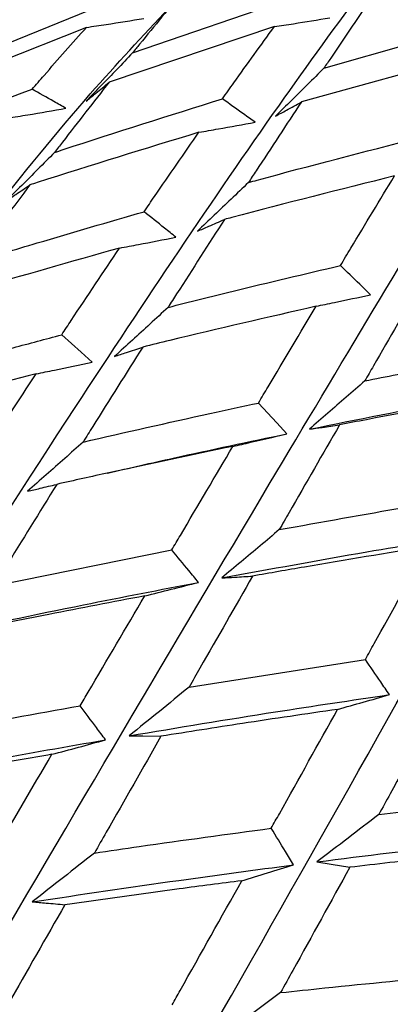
# Model space of a CAD drawing. Header units: millimetres. Extents: x 73 to 180, y 34 to 171.
# Tile 35 of 59: x 103.166 to 103.941, y 136.671 to 138.729. Entities that reach past the tile are written whole.
import ezdxf

# ---------------------------------------------------------------- set-up
doc = ezdxf.new("R2010")
doc.units = ezdxf.units.MM

msp = doc.modelspace()

# ---------------------------------------------------------------- linework, layer by layer
at = {"color": 7, "linetype": 'Continuous', "lineweight": 25}
for p, q in [((103.4023, 138.6597), (103.7451, 138.7776)), ((103.0172, 138.6293), (103.3547, 138.7666)), ((103.3058, 138.713), (102.9655, 138.5775)), ((103.6987, 138.7145), (103.3533, 138.5983)), ((103.8025, 138.6279), (104.1488, 138.7266)), ((104.1038, 138.654), (103.7553, 138.5571)), ((103.1129, 137.5455), (103.4843, 137.6208)), ((103.5203, 137.3339), (103.889, 137.3918)), ((103.9171, 137.0678), (104.2813, 137.1097))]:
    msp.add_line(p, q, dxfattribs=at)
at = {"color": 7, "linetype": 'Continuous', "lineweight": 25, "flags": 128}
for points in [[(103.3178, 138.0134), (103.2948, 138.034), (103.2541, 138.0705)], [(103.725, 137.8634), (103.7036, 137.8867), (103.6657, 137.9279)], [(103.3952, 137.2324), (103.4237, 137.2319), (103.4617, 137.2314)], [(103.7879, 136.9689), (103.8172, 136.964), (103.8564, 136.9574)]]:
    msp.add_lwpolyline(points, dxfattribs=at)
at = {"color": 7, "linetype": 'Continuous', "lineweight": 25}
for points, knots in [([(97.7305, 115.257), (97.8733, 115.3779), (98.2139, 115.6663), (98.7637, 116.1348), (99.3518, 116.6446), (99.9008, 117.1323), (100.4057, 117.5952), (100.8683, 118.0351), (101.2934, 118.4568), (101.6866, 118.8657), (102.0535, 119.2678), (102.4109, 119.683), (102.7613, 120.1187), (103.1054, 120.5827), (103.4325, 121.0661), (103.7443, 121.5778), (104.0412, 122.1278), (104.3222, 122.7283), (104.5716, 123.3625), (104.7841, 124.0252), (104.9549, 124.7036), (105.0849, 125.4081), (105.171, 126.1291), (105.2126, 126.859), (105.2105, 127.5924), (105.166, 128.3256), (105.0809, 129.0556), (104.957, 129.7791), (104.7965, 130.492), (104.603, 131.1875), (104.3839, 131.8504), (104.1571, 132.4454), (103.9391, 132.9567), (103.6786, 133.5167), (103.3523, 134.1477), (103.0151, 134.7229), (102.7097, 135.2024), (102.4359, 135.6067), (102.0924, 136.0758), (101.7135, 136.5533), (101.2973, 137.0352), (100.8482, 137.5115), (100.3687, 137.9754), (99.8612, 138.4216), (99.3275, 138.8455), (98.7696, 139.2433), (98.1892, 139.6116), (97.588, 139.9474), (96.9687, 140.2474), (96.3348, 140.5086), (95.6921, 140.7283), (95.0482, 140.9046), (94.412, 141.0376), (93.7922, 141.1292), (93.1944, 141.1837), (92.6197, 141.2064), (92.0656, 141.2023), (91.5264, 141.1752), (90.996, 141.1279), (90.4683, 141.0623), (89.9371, 140.979), (89.3957, 140.8784), (88.8362, 140.7595), (88.251, 140.6211), (87.6327, 140.4616), (86.9749, 140.2797), (86.2741, 140.0747), (85.5356, 139.8495), (84.8888, 139.6468), (84.5035, 139.5251), (84.3627, 139.4806)], [0, 0, 0, 0, 0.016658, 0.039751, 0.061072, 0.08039, 0.097706, 0.113257, 0.127342, 0.140262, 0.152305, 0.163742, 0.176032, 0.188131, 0.200355, 0.212942, 0.226226, 0.240533, 0.256144, 0.271236, 0.286996, 0.303155, 0.319489, 0.335852, 0.352148, 0.368349, 0.384437, 0.40039, 0.416172, 0.431703, 0.446786, 0.460807, 0.472249, 0.482079, 0.49997, 0.517206, 0.524281, 0.536011, 0.548195, 0.56127, 0.574915, 0.589007, 0.603445, 0.618161, 0.633102, 0.64823, 0.663508, 0.6789, 0.69436, 0.709795, 0.725081, 0.740038, 0.754456, 0.768158, 0.781073, 0.793265, 0.8049, 0.816198, 0.827403, 0.838746, 0.850419, 0.862686, 0.875813, 0.890076, 0.90576, 0.92314, 0.942447, 0.963758, 0.986764, 1, 1, 1, 1]), ([(102.2184, 136.196), (102.3681, 136.4481), (102.7414, 137.0771), (103.2364, 137.8551), (103.7043, 138.5538), (103.9484, 138.88), (104.0651, 139.036)], [0, 0, 0, 0, 0.216403, 0.539662, 0.779765, 1, 1, 1, 1]), ([(102.5779, 135.8644), (102.7401, 136.144), (103.1355, 136.8253), (103.6438, 137.6854), (104.11, 138.4637), (104.3441, 138.8433), (104.456, 139.0248)], [0, 0, 0, 0, 0.223034, 0.543558, 0.781628, 1, 1, 1, 1]), ([(102.9204, 135.4941), (103.0958, 135.7968), (103.5169, 136.5236), (104.0452, 137.4594), (104.5184, 138.3138), (104.748, 138.7458), (104.8578, 138.9525)], [0, 0, 0, 0, 0.2275204, 0.5461936, 0.7828892, 1, 1, 1, 1]), ([(103.2395, 135.0903), (103.4288, 135.4119), (103.8791, 136.1767), (104.4343, 137.1805), (104.923, 138.1065), (105.1536, 138.5892), (105.264, 138.8201)], [0, 0, 0, 0, 0.230342, 0.547851, 0.783682, 1, 1, 1, 1]), ([(103.5102, 138.7908), (103.4792, 138.7536), (103.4435, 138.7107), (103.4071, 138.6657), (103.4023, 138.6597)], [0, 0, 0, 0, 0.866157, 1, 1, 1, 1]), ([(103.9059, 138.7807), (103.8763, 138.7372), (103.8421, 138.687), (103.8072, 138.6349), (103.8025, 138.6279)], [0, 0, 0, 0, 0.866157, 1, 1, 1, 1]), ([(101.8497, 136.4841), (101.9871, 136.7051), (102.3418, 137.2757), (102.8286, 137.9619), (103.2335, 138.492), (103.4237, 138.6951), (103.4779, 138.753)], [0, 0, 0, 0, 0.2366389, 0.6110278, 0.8891064, 1, 1, 1, 1]), ([(103.3058, 138.713), (103.3196, 138.715), (103.3597, 138.721), (103.3997, 138.7274), (103.4259, 138.7316)], [0, 0, 0, 0, 0.345121, 1, 1, 1, 1]), ([(103.6987, 138.7145), (103.712, 138.7166), (103.7507, 138.7225), (103.7893, 138.7289), (103.8146, 138.7331)], [0, 0, 0, 0, 0.345121, 1, 1, 1, 1]), ([(103.1923, 138.5837), (103.2006, 138.5933), (103.2386, 138.6376), (103.2763, 138.6799), (103.3058, 138.713)], [0, 0, 0, 0, 0.217429, 1, 1, 1, 1]), ([(103.5902, 138.5637), (103.5981, 138.5749), (103.6346, 138.6263), (103.6705, 138.6758), (103.6987, 138.7145)], [0, 0, 0, 0, 0.217429, 1, 1, 1, 1]), ([(103.4023, 138.6597), (103.3913, 138.6481), (103.3591, 138.6142), (103.3266, 138.581), (103.3052, 138.5591)], [0, 0, 0, 0, 0.3413609, 1, 1, 1, 1]), ([(103.5297, 134.6593), (103.7336, 134.9952), (104.2164, 135.7902), (104.805, 136.8532), (105.3174, 137.8449), (105.5548, 138.3759), (105.6683, 138.6299)], [0, 0, 0, 0, 0.23178, 0.548696, 0.784086, 1, 1, 1, 1]), ([(103.8025, 138.6279), (103.791, 138.6164), (103.7574, 138.5826), (103.7236, 138.5494), (103.7013, 138.5275)], [0, 0, 0, 0, 0.341361, 1, 1, 1, 1]), ([(103.3533, 138.5983), (103.3208, 138.5571), (103.283, 138.5089), (103.2446, 138.4587), (103.2391, 138.4516)], [0, 0, 0, 0, 0.856911, 1, 1, 1, 1]), ([(103.3052, 138.5591), (103.3119, 138.5645), (103.3279, 138.5776), (103.344, 138.5907), (103.3533, 138.5983)], [0, 0, 0, 0, 0.4197134, 1, 1, 1, 1]), ([(102.8457, 138.4523), (102.8517, 138.4547), (102.9668, 138.4995), (103.0826, 138.5427), (103.1923, 138.5837)], [0, 0, 0, 0, 0.052522, 1, 1, 1, 1]), ([(103.263, 138.5439), (103.2546, 138.5486), (103.231, 138.5619), (103.2075, 138.5752), (103.1923, 138.5837)], [0, 0, 0, 0, 0.355893, 1, 1, 1, 1]), ([(103.2391, 138.4516), (103.2452, 138.4536), (103.3619, 138.492), (103.4791, 138.5288), (103.5902, 138.5637)], [0, 0, 0, 0, 0.052522, 1, 1, 1, 1]), ([(103.6586, 138.5147), (103.6505, 138.5205), (103.6277, 138.5368), (103.6048, 138.5532), (103.5902, 138.5637)], [0, 0, 0, 0, 0.3558927, 1, 1, 1, 1]), ([(103.1412, 138.5234), (103.1552, 138.5256), (103.1958, 138.5322), (103.2364, 138.5393), (103.263, 138.5439)], [0, 0, 0, 0, 0.345901, 1, 1, 1, 1]), ([(103.7553, 138.5571), (103.7239, 138.5096), (103.6873, 138.4542), (103.6499, 138.397), (103.6446, 138.3888)], [0, 0, 0, 0, 0.856911, 1, 1, 1, 1]), ([(103.7013, 138.5275), (103.7089, 138.5316), (103.7268, 138.5415), (103.7448, 138.5513), (103.7553, 138.5571)], [0, 0, 0, 0, 0.4197134, 1, 1, 1, 1]), ([(103.541, 138.4938), (103.5545, 138.4961), (103.5937, 138.5028), (103.6329, 138.51), (103.6586, 138.5147)], [0, 0, 0, 0, 0.345901, 1, 1, 1, 1]), ([(103.541, 138.4938), (103.4282, 138.4593), (103.3102, 138.4231), (103.1928, 138.3854), (103.1876, 138.3837)], [0, 0, 0, 0, 0.956081, 1, 1, 1, 1]), ([(103.4264, 138.3277), (103.4337, 138.3384), (103.4722, 138.3949), (103.5102, 138.4495), (103.541, 138.4938)], [0, 0, 0, 0, 0.189387, 1, 1, 1, 1]), ([(103.6446, 138.3888), (103.6508, 138.3904), (103.7683, 138.4226), (103.8863, 138.453), (103.9981, 138.4818)], [0, 0, 0, 0, 0.052522, 1, 1, 1, 1]), ([(103.2391, 138.4516), (103.2275, 138.4398), (103.1934, 138.4054), (103.1591, 138.3716), (103.1366, 138.3493)], [0, 0, 0, 0, 0.341497, 1, 1, 1, 1]), ([(103.9499, 138.4026), (103.8364, 138.3741), (103.7178, 138.3443), (103.5995, 138.3128), (103.5943, 138.3115)], [0, 0, 0, 0, 0.956081, 1, 1, 1, 1]), ([(103.8369, 138.2153), (103.8441, 138.2273), (103.8822, 138.2908), (103.9196, 138.3525), (103.9499, 138.4026)], [0, 0, 0, 0, 0.189387, 1, 1, 1, 1]), ([(103.1876, 138.3837), (103.1537, 138.3384), (103.1138, 138.2851), (103.0734, 138.2298), (103.0673, 138.2214)], [0, 0, 0, 0, 0.848139, 1, 1, 1, 1]), ([(103.1366, 138.3493), (103.1437, 138.3541), (103.1607, 138.3656), (103.1777, 138.377), (103.1876, 138.3837)], [0, 0, 0, 0, 0.4215453, 1, 1, 1, 1]), ([(103.6446, 138.3888), (103.6325, 138.3771), (103.597, 138.3428), (103.5613, 138.3092), (103.5378, 138.287)], [0, 0, 0, 0, 0.3414968, 1, 1, 1, 1]), ([(103.7866, 134.2081), (104.0055, 134.5534), (104.5234, 135.3701), (105.1514, 136.4826), (105.6955, 137.5334), (105.9449, 138.1092), (106.0643, 138.3846)], [0, 0, 0, 0, 0.231986, 0.548817, 0.784144, 1, 1, 1, 1]), ([(103.0673, 138.2214), (103.1124, 138.2351), (103.2318, 138.2715), (103.3517, 138.3061), (103.4264, 138.3277)], [0, 0, 0, 0, 0.377594, 1, 1, 1, 1]), ([(103.4928, 138.2745), (103.4849, 138.2808), (103.4627, 138.2986), (103.4406, 138.3163), (103.4264, 138.3277)], [0, 0, 0, 0, 0.3574646, 1, 1, 1, 1]), ([(103.5943, 138.3115), (103.5612, 138.2601), (103.5222, 138.1996), (103.4824, 138.1373), (103.4764, 138.1278)], [0, 0, 0, 0, 0.848139, 1, 1, 1, 1]), ([(103.5378, 138.287), (103.5458, 138.2904), (103.5646, 138.2986), (103.5834, 138.3067), (103.5943, 138.3115)], [0, 0, 0, 0, 0.4215453, 1, 1, 1, 1]), ([(103.3749, 138.2517), (103.3882, 138.2542), (103.4275, 138.2615), (103.4668, 138.2693), (103.4928, 138.2745)], [0, 0, 0, 0, 0.339657, 1, 1, 1, 1]), ([(103.3749, 138.2517), (103.2731, 138.223), (103.1525, 138.1889), (103.0324, 138.1532), (103.0137, 138.1476)], [0, 0, 0, 0, 0.84432, 1, 1, 1, 1]), ([(103.2541, 138.0705), (103.2608, 138.0805), (103.3014, 138.1421), (103.3414, 138.2018), (103.3749, 138.2517)], [0, 0, 0, 0, 0.163703, 1, 1, 1, 1]), ([(103.4764, 138.1278), (103.5217, 138.1392), (103.6417, 138.1693), (103.762, 138.1976), (103.8369, 138.2153)], [0, 0, 0, 0, 0.377594, 1, 1, 1, 1]), ([(103.8995, 138.1542), (103.8921, 138.1614), (103.8712, 138.1818), (103.8503, 138.2022), (103.8369, 138.2153)], [0, 0, 0, 0, 0.357465, 1, 1, 1, 1]), ([(104.0057, 138.1784), (103.9727, 138.1212), (103.9337, 138.0537), (103.8939, 137.9846), (103.8878, 137.9741)], [0, 0, 0, 0, 0.848139, 1, 1, 1, 1]), ([(103.7859, 138.1301), (103.7988, 138.1327), (103.8366, 138.1405), (103.8745, 138.1487), (103.8995, 138.1542)], [0, 0, 0, 0, 0.3396566, 1, 1, 1, 1]), ([(103.4764, 138.1278), (103.4639, 138.1162), (103.4267, 138.0818), (103.3895, 138.0479), (103.3648, 138.0254)], [0, 0, 0, 0, 0.336822, 1, 1, 1, 1]), ([(103.7859, 138.1301), (103.6838, 138.1066), (103.5629, 138.0788), (103.4424, 138.0494), (103.4236, 138.0448)], [0, 0, 0, 0, 0.84432, 1, 1, 1, 1]), ([(103.6657, 137.9279), (103.6723, 137.9391), (103.7128, 138.0075), (103.7526, 138.0743), (103.7859, 138.1301)], [0, 0, 0, 0, 0.163703, 1, 1, 1, 1]), ([(102.8876, 137.9703), (102.9759, 137.9949), (103.0979, 138.029), (103.2203, 138.0615), (103.2541, 138.0705)], [0, 0, 0, 0, 0.723515, 1, 1, 1, 1]), ([(103.4236, 138.0448), (103.3889, 137.9898), (103.3475, 137.9243), (103.3055, 137.8571), (103.2987, 137.8463)], [0, 0, 0, 0, 0.83894, 1, 1, 1, 1]), ([(103.3648, 138.0254), (103.3731, 138.0282), (103.3927, 138.0346), (103.4123, 138.0411), (103.4236, 138.0448)], [0, 0, 0, 0, 0.425235, 1, 1, 1, 1]), ([(103.8878, 137.9741), (103.9331, 137.9831), (104.053, 138.0071), (104.1731, 138.0295), (104.2478, 138.0434)], [0, 0, 0, 0, 0.377594, 1, 1, 1, 1]), ([(103.2005, 137.9889), (103.2134, 137.9915), (103.2524, 137.9994), (103.2915, 138.0078), (103.3178, 138.0134)], [0, 0, 0, 0, 0.32941, 1, 1, 1, 1]), ([(103.2005, 137.9889), (103.114, 137.9664), (102.9911, 137.9344), (102.8686, 137.9009), (102.8323, 137.8909)], [0, 0, 0, 0, 0.703975, 1, 1, 1, 1]), ([(103.0734, 137.7929), (103.0793, 137.8021), (103.1221, 137.8685), (103.1642, 137.9332), (103.2005, 137.9889)], [0, 0, 0, 0, 0.139085, 1, 1, 1, 1]), ([(103.772, 137.8731), (103.8721, 137.8933), (104.0498, 137.9291), (104.2278, 137.9612), (104.3057, 137.9753)], [0, 0, 0, 0, 0.562871, 1, 1, 1, 1]), ([(103.8878, 137.9741), (103.8749, 137.9626), (103.8363, 137.9287), (103.7977, 137.8953), (103.772, 137.8731)], [0, 0, 0, 0, 0.336822, 1, 1, 1, 1]), ([(104.1963, 137.9493), (104.0945, 137.9309), (103.974, 137.9092), (103.8536, 137.8857), (103.8349, 137.8821)], [0, 0, 0, 0, 0.84432, 1, 1, 1, 1]), ([(103.2987, 137.8463), (103.3871, 137.8665), (103.5094, 137.8944), (103.6318, 137.9207), (103.6657, 137.9279)], [0, 0, 0, 0, 0.723515, 1, 1, 1, 1]), ([(103.8349, 137.8821), (103.7999, 137.8214), (103.7583, 137.749), (103.7158, 137.6751), (103.709, 137.6632)], [0, 0, 0, 0, 0.83894, 1, 1, 1, 1]), ([(103.772, 137.8731), (103.7809, 137.8744), (103.8019, 137.8774), (103.8228, 137.8804), (103.8349, 137.8821)], [0, 0, 0, 0, 0.425235, 1, 1, 1, 1]), ([(103.2987, 137.8463), (103.286, 137.8349), (103.2473, 137.8003), (103.2086, 137.7663), (103.1827, 137.7435)], [0, 0, 0, 0, 0.329633, 1, 1, 1, 1]), ([(103.3499, 137.7815), (103.3957, 137.792), (103.5206, 137.8207), (103.6458, 137.8469), (103.725, 137.8634)], [0, 0, 0, 0, 0.36706, 1, 1, 1, 1]), ([(103.612, 137.8373), (103.6244, 137.8401), (103.662, 137.8485), (103.6997, 137.8575), (103.725, 137.8634)], [0, 0, 0, 0, 0.3294102, 1, 1, 1, 1]), ([(103.612, 137.8373), (103.5255, 137.8192), (103.4027, 137.7934), (103.28, 137.766), (103.2437, 137.7579)], [0, 0, 0, 0, 0.703975, 1, 1, 1, 1]), ([(103.4843, 137.6208), (103.4903, 137.6309), (103.5334, 137.7041), (103.5756, 137.7757), (103.612, 137.8373)], [0, 0, 0, 0, 0.139085, 1, 1, 1, 1]), ([(103.2437, 137.7579), (103.2077, 137.6997), (103.1643, 137.6295), (103.1204, 137.5577), (103.1129, 137.5455)], [0, 0, 0, 0, 0.830241, 1, 1, 1, 1]), ([(103.1827, 137.7435), (103.1914, 137.7455), (103.2117, 137.7503), (103.2321, 137.7551), (103.2437, 137.7579)], [0, 0, 0, 0, 0.428254, 1, 1, 1, 1]), ([(103.709, 137.6632), (103.7971, 137.6791), (103.9188, 137.7011), (104.0406, 137.7214), (104.0743, 137.7271)], [0, 0, 0, 0, 0.723515, 1, 1, 1, 1]), ([(103.709, 137.6632), (103.6957, 137.652), (103.6557, 137.618), (103.6156, 137.5846), (103.5887, 137.5622)], [0, 0, 0, 0, 0.329633, 1, 1, 1, 1]), ([(103.5887, 137.5622), (103.6899, 137.5808), (103.8698, 137.6138), (104.0497, 137.6433), (104.1285, 137.6562)], [0, 0, 0, 0, 0.562301, 1, 1, 1, 1]), ([(103.5402, 137.553), (103.5335, 137.5612), (103.5148, 137.5838), (103.4962, 137.6064), (103.4843, 137.6208)], [0, 0, 0, 0, 0.36257, 1, 1, 1, 1]), ([(104.0197, 137.6279), (103.9337, 137.6139), (103.8115, 137.594), (103.6894, 137.5725), (103.6532, 137.5661)], [0, 0, 0, 0, 0.703975, 1, 1, 1, 1]), ([(103.889, 137.3918), (103.8952, 137.4029), (103.9394, 137.4825), (103.9825, 137.5606), (104.0197, 137.6279)], [0, 0, 0, 0, 0.139085, 1, 1, 1, 1]), ([(103.6532, 137.5661), (103.6167, 137.5023), (103.5727, 137.4255), (103.5279, 137.3472), (103.5203, 137.3339)], [0, 0, 0, 0, 0.830241, 1, 1, 1, 1]), ([(103.5887, 137.5622), (103.5979, 137.5627), (103.6194, 137.564), (103.6409, 137.5654), (103.6532, 137.5661)], [0, 0, 0, 0, 0.428254, 1, 1, 1, 1]), ([(102.992, 137.442), (103.0946, 137.4637), (103.2773, 137.5024), (103.4601, 137.5376), (103.5402, 137.553)], [0, 0, 0, 0, 0.5617118, 1, 1, 1, 1]), ([(103.4278, 137.5248), (103.4462, 137.5293), (103.4837, 137.5385), (103.5212, 137.5481), (103.5402, 137.553)], [0, 0, 0, 0, 0.493445, 1, 1, 1, 1]), ([(103.4278, 137.5248), (103.3608, 137.5121), (103.2367, 137.4884), (103.1127, 137.4631), (103.0556, 137.4515)], [0, 0, 0, 0, 0.539521, 1, 1, 1, 1]), ([(103.2929, 137.2951), (103.2984, 137.3045), (103.3438, 137.3821), (103.3885, 137.4581), (103.4278, 137.5248)], [0, 0, 0, 0, 0.121149, 1, 1, 1, 1]), ([(103.9394, 137.3183), (103.9333, 137.3272), (103.9165, 137.3517), (103.8997, 137.3762), (103.889, 137.3918)], [0, 0, 0, 0, 0.36257, 1, 1, 1, 1]), ([(103.5203, 137.3339), (103.4996, 137.317), (103.4579, 137.2829), (103.4162, 137.2493), (103.3952, 137.2324)], [0, 0, 0, 0, 0.4955672, 1, 1, 1, 1]), ([(103.3952, 137.2324), (103.4971, 137.2494), (103.6786, 137.2796), (103.8599, 137.3065), (103.9394, 137.3183)], [0, 0, 0, 0, 0.561712, 1, 1, 1, 1]), ([(103.8311, 137.2876), (103.8489, 137.2926), (103.8849, 137.3026), (103.9211, 137.313), (103.9394, 137.3183)], [0, 0, 0, 0, 0.493445, 1, 1, 1, 1]), ([(104.0545, 137.3187), (104.0168, 137.2497), (103.9714, 137.1666), (103.925, 137.0821), (103.9171, 137.0678)], [0, 0, 0, 0, 0.830241, 1, 1, 1, 1]), ([(102.9195, 137.2267), (102.9511, 137.2327), (103.0756, 137.2564), (103.2, 137.2786), (103.2929, 137.2951)], [0, 0, 0, 0, 0.253772, 1, 1, 1, 1]), ([(103.3457, 137.2239), (103.3393, 137.2325), (103.3217, 137.2562), (103.3041, 137.28), (103.2929, 137.2951)], [0, 0, 0, 0, 0.36171, 1, 1, 1, 1]), ([(103.8311, 137.2876), (103.7647, 137.2779), (103.6416, 137.2599), (103.5185, 137.2404), (103.4617, 137.2314)], [0, 0, 0, 0, 0.5395212, 1, 1, 1, 1]), ([(103.6922, 137.0391), (103.6979, 137.0492), (103.7448, 137.133), (103.7907, 137.2153), (103.8311, 137.2876)], [0, 0, 0, 0, 0.121149, 1, 1, 1, 1]), ([(103.4617, 137.2314), (103.4238, 137.1648), (103.3777, 137.0841), (103.3307, 137.0018), (103.3224, 136.9873)], [0, 0, 0, 0, 0.823375, 1, 1, 1, 1]), ([(102.7937, 137.1224), (102.897, 137.1422), (103.081, 137.1776), (103.2649, 137.2098), (103.3457, 137.2239)], [0, 0, 0, 0, 0.56108, 1, 1, 1, 1]), ([(103.2334, 137.1936), (103.2519, 137.1984), (103.2892, 137.2083), (103.3267, 137.2187), (103.3457, 137.2239)], [0, 0, 0, 0, 0.495044, 1, 1, 1, 1]), ([(103.2334, 137.1936), (103.1893, 137.186), (103.0648, 137.1646), (102.9401, 137.1417), (102.8596, 137.1269)], [0, 0, 0, 0, 0.35399, 1, 1, 1, 1]), ([(103.0927, 136.9522), (103.0981, 136.9615), (103.1454, 137.0429), (103.1921, 137.1228), (103.2334, 137.1936)], [0, 0, 0, 0, 0.114177, 1, 1, 1, 1]), ([(103.9171, 137.0678), (103.8958, 137.0513), (103.8527, 137.0182), (103.8096, 136.9854), (103.7879, 136.9689)], [0, 0, 0, 0, 0.495567, 1, 1, 1, 1]), ([(103.3224, 136.9873), (103.3537, 136.9919), (103.4771, 137.01), (103.6003, 137.0266), (103.6922, 137.0391)], [0, 0, 0, 0, 0.253772, 1, 1, 1, 1]), ([(103.7389, 136.9626), (103.7333, 136.9718), (103.7177, 136.9973), (103.7021, 137.0228), (103.6922, 137.0391)], [0, 0, 0, 0, 0.36171, 1, 1, 1, 1]), ([(103.7879, 136.9689), (103.8887, 136.9815), (104.0681, 137.0039), (104.2469, 137.0231), (104.3253, 137.0315)], [0, 0, 0, 0, 0.561712, 1, 1, 1, 1]), ([(103.3224, 136.9873), (103.3009, 136.9703), (103.2575, 136.9361), (103.2142, 136.9023), (103.1924, 136.8853)], [0, 0, 0, 0, 0.496932, 1, 1, 1, 1]), ([(104.2209, 136.9979), (104.1555, 136.991), (104.0341, 136.9782), (103.9124, 136.964), (103.8564, 136.9574)], [0, 0, 0, 0, 0.539521, 1, 1, 1, 1]), ([(103.1924, 136.8853), (103.2947, 136.9006), (103.4771, 136.9278), (103.6591, 136.952), (103.7389, 136.9626)], [0, 0, 0, 0, 0.56108, 1, 1, 1, 1]), ([(103.6308, 136.9295), (103.6486, 136.9349), (103.6845, 136.9457), (103.7207, 136.9569), (103.7389, 136.9626)], [0, 0, 0, 0, 0.495044, 1, 1, 1, 1]), ([(103.8564, 136.9574), (103.817, 136.8859), (103.7691, 136.7991), (103.7202, 136.711), (103.7116, 136.6955)], [0, 0, 0, 0, 0.823375, 1, 1, 1, 1]), ([(103.6308, 136.9295), (103.5872, 136.9239), (103.464, 136.9079), (103.3405, 136.8905), (103.2608, 136.8793)], [0, 0, 0, 0, 0.35399, 1, 1, 1, 1]), ([(103.485, 136.6701), (103.4906, 136.68), (103.5397, 136.7674), (103.588, 136.8534), (103.6308, 136.9295)], [0, 0, 0, 0, 0.114177, 1, 1, 1, 1]), ([(103.2608, 136.8793), (103.2213, 136.8101), (103.1731, 136.7257), (103.124, 136.6398), (103.1152, 136.6243)], [0, 0, 0, 0, 0.819301, 1, 1, 1, 1]), ([(103.1924, 136.8853), (103.2021, 136.8845), (103.2249, 136.8825), (103.2477, 136.8805), (103.2608, 136.8793)], [0, 0, 0, 0, 0.426205, 1, 1, 1, 1]), ([(103.7116, 136.6955), (103.7425, 136.6987), (103.8641, 136.7117), (103.9854, 136.7233), (104.0759, 136.7319)], [0, 0, 0, 0, 0.253772, 1, 1, 1, 1]), ([(103.7116, 136.6955), (103.6894, 136.679), (103.6446, 136.6457), (103.6, 136.6129), (103.5775, 136.5964)], [0, 0, 0, 0, 0.496932, 1, 1, 1, 1])]:
    msp.add_open_spline(points, degree=3, knots=knots, dxfattribs=at)

doc.saveas('drawing.dxf')
